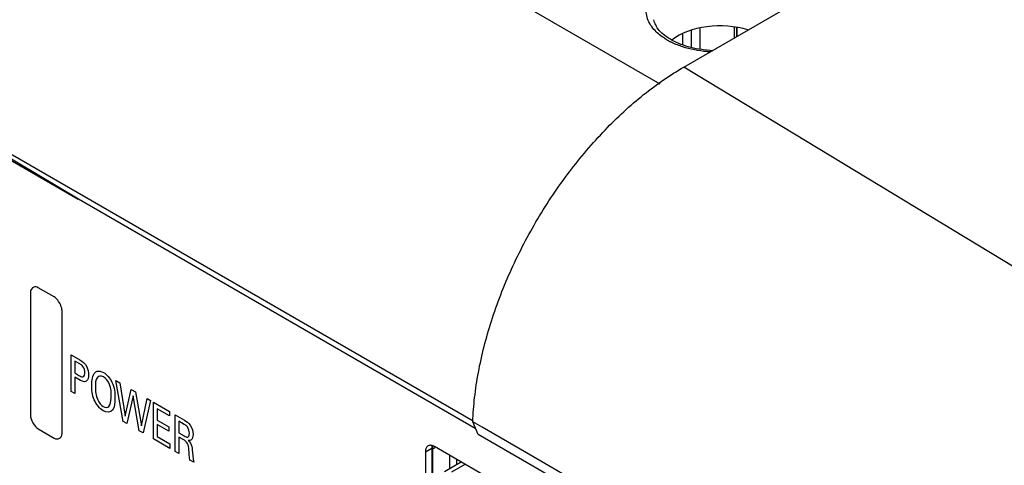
# Model space of a CAD drawing. Header units: inches. Extents: x 0 to 34, y 0 to 22.
# Tile 98 of 121: x 27.469 to 28.458, y 18.399 to 18.846. Entities that reach past the tile are written whole.
import ezdxf

# ---------------------------------------------------------------- set-up
doc = ezdxf.new("R2010")
doc.units = ezdxf.units.IN
doc.header["$LTSCALE"] = 1.87
doc.header["$MEASUREMENT"] = 0
doc.layers.get('0').update_dxf_attribs({"linetype": 'CONTINUOUS'})
doc.layers.add('02___PRT_ALL_AXES', color=7, linetype='CONTINUOUS')

msp = doc.modelspace()

# ---------------------------------------------------------------- linework, layer by layer
at = {"color": 7, "linetype": 'CONTINUOUS'}
for p, q in [((28.13575, 18.79881), (31.21166, 20.57481)), ((27.44656, 19.16613), (28.11185, 18.78199)), ((28.18644, 18.83914), (28.18644, 18.82808)), ((28.18864, 18.83861), (28.18864, 18.82935)), ((28.18931, 18.82974), (28.18931, 18.83845)), ((28.13469, 18.83203), (28.13469, 18.82143)), ((28.14328, 18.83556), (28.14328, 18.81878)), ((28.15188, 18.83769), (28.15188, 18.81711)), ((27.52719, 18.66579), (27.25222, 18.82456)), ((27.25805, 18.82723), (27.52746, 18.66625)), ((28.67669, 18.47122), (28.13575, 18.79881)), ((27.52746, 18.66625), (27.92627, 18.43598)), ((27.92647, 18.43603), (27.92382, 18.44237)), ((27.93329, 18.43688), (27.92382, 18.44237)), ((27.92912, 18.42968), (27.92647, 18.43603)), ((27.98423, 18.40734), (27.93329, 18.43688)), ((27.98008, 18.40017), (27.92912, 18.42968)), ((27.87624, 18.41221), (27.8826, 18.41588)), ((27.883, 18.41838), (27.8818, 18.41861)), ((27.88271, 18.4174), (27.8826, 18.41588)), ((27.8826, 18.41588), (27.8826, 17.67494)), ((27.88525, 18.41741), (27.883, 18.41838)), ((27.88366, 18.41527), (27.88578, 18.4165)), ((27.88366, 17.67432), (27.88366, 18.41527)), ((28.17375, 18.25084), (27.88525, 18.41741)), ((27.87624, 18.41221), (27.87624, 17.67126)), ((27.90063, 18.39506), (27.90063, 18.40853)), ((27.90792, 18.39927), (27.90792, 18.40432)), ((28.09237, 18.34466), (27.98423, 18.40734)), ((28.03153, 18.37038), (27.98008, 18.40017))]:
    msp.add_line(p, q, dxfattribs=at)
at = {"color": 40, "linetype": 'CONTINUOUS'}
for p, q in [((27.47927, 18.57248), (27.47927, 18.44888)), ((27.50314, 18.56789), (27.48723, 18.57707)), ((27.51109, 18.43051), (27.51109, 18.55411)), ((27.52034, 18.47274), (27.52034, 18.50957)), ((27.52034, 18.50957), (27.52891, 18.50462)), ((27.52388, 18.50339), (27.52388, 18.49136)), ((27.52884, 18.50053), (27.52388, 18.50339)), ((27.52388, 18.49136), (27.5281, 18.48892)), ((27.52388, 18.48707), (27.52388, 18.4707)), ((27.52803, 18.48468), (27.52388, 18.48707)), ((27.57246, 18.44265), (27.56521, 18.48366)), ((27.56521, 18.48366), (27.56899, 18.48148)), ((27.52388, 18.4707), (27.52034, 18.47274)), ((27.56899, 18.48148), (27.57451, 18.44799)), ((27.57451, 18.44799), (27.58061, 18.47477)), ((27.58061, 18.47477), (27.58499, 18.47224)), ((27.58499, 18.47224), (27.59076, 18.43836)), ((27.58262, 18.46826), (27.57628, 18.44044)), ((27.58853, 18.43337), (27.58262, 18.46826)), ((27.59076, 18.43836), (27.59657, 18.46556)), ((27.60004, 18.46355), (27.59246, 18.4311)), ((27.59657, 18.46556), (27.60004, 18.46355)), ((27.60297, 18.42504), (27.60297, 18.46186)), ((27.60297, 18.46186), (27.619, 18.4526)), ((27.60651, 18.45548), (27.60651, 18.44401)), ((27.619, 18.44827), (27.60651, 18.45548)), ((27.619, 18.4526), (27.619, 18.44827)), ((27.57628, 18.44044), (27.57246, 18.44265)), ((27.60651, 18.44401), (27.61841, 18.43714)), ((27.62492, 18.41236), (27.62492, 18.44918)), ((27.62492, 18.44918), (27.63406, 18.44391)), ((27.62835, 18.44292), (27.62835, 18.43134)), ((27.63395, 18.43969), (27.62835, 18.44292)), ((27.48723, 18.4351), (27.50314, 18.42591)), ((27.59246, 18.4311), (27.58853, 18.43337)), ((27.60651, 18.43972), (27.60651, 18.42748)), ((27.61841, 18.43285), (27.60651, 18.43972)), ((27.61841, 18.43714), (27.61841, 18.43285)), ((27.61929, 18.41561), (27.60297, 18.42504)), ((27.60651, 18.42748), (27.61929, 18.4201)), ((27.62835, 18.43134), (27.63395, 18.42811)), ((27.62843, 18.42697), (27.62843, 18.41034)), ((27.63289, 18.42439), (27.62843, 18.42697)), ((27.61929, 18.4201), (27.61929, 18.41561)), ((27.62843, 18.41034), (27.62492, 18.41236)), ((27.64344, 18.40167), (27.63965, 18.40385))]:
    msp.add_line(p, q, dxfattribs=at)
at = {"color": 6, "linetype": 'CONTINUOUS'}
for p, q in [((27.9123, 18.4018), (27.89533, 18.392)), ((27.90275, 18.392), (27.91601, 18.39966))]:
    msp.add_line(p, q, dxfattribs=at)
at = {"color": 7, "linetype": 'CONTINUOUS'}
for centre, radius, start, end in [((28.15497, 18.88804), 0.0716, 240.03441, 243.08477), ((27.89164, 18.41611), 0.00903, 168.03015, 171.78815)]:
    msp.add_arc(centre, radius, start, end, dxfattribs=at)
msp.add_ellipse((28.17042, 18.80817), major_axis=(0.0575, 0.00168), ratio=0.556899, start_param=7.292148, end_param=8.780566, dxfattribs=at)
for points, knots in [([(28.1059, 18.8366), (28.10427, 18.83845), (28.10144, 18.84234), (28.09869, 18.8488), (28.09777, 18.8555), (28.09871, 18.86219), (28.10147, 18.86865), (28.10592, 18.87473), (28.11192, 18.88029), (28.11665, 18.88344), (28.1192, 18.88492)], [0, 0, 0, 0, 0.126353, 0.24342, 0.355291, 0.467176, 0.584276, 0.710774, 0.849241, 1, 1, 1, 1]), ([(28.12427, 18.82564), (28.12168, 18.82706), (28.11701, 18.83005), (28.1113, 18.83529), (28.10749, 18.84077), (28.10614, 18.84464), (28.10582, 18.84648)], [0, 0, 0, 0, 0.309199, 0.577785, 0.805021, 1, 1, 1, 1]), ([(28.1192, 18.82601), (28.11789, 18.82677), (28.11307, 18.82977), (28.10865, 18.83347), (28.1059, 18.8366)], [0, 0, 0, 0, 0.266936, 1, 1, 1, 1]), ([(28.13753, 18.81833), (28.1362, 18.81872), (28.13108, 18.82034), (28.1261, 18.8224), (28.12255, 18.8242)], [0, 0, 0, 0, 0.259109, 1, 1, 1, 1]), ([(28.16494, 18.81531), (28.15752, 18.81564), (28.14664, 18.81715), (28.13317, 18.82136), (28.12708, 18.82411), (28.12427, 18.82564)], [0, 0, 0, 0, 0.52718, 0.77302, 1, 1, 1, 1]), ([(28.16254, 18.81405), (28.15824, 18.81431), (28.14981, 18.81528), (28.14153, 18.81716), (28.13753, 18.81833)], [0, 0, 0, 0, 0.508719, 1, 1, 1, 1]), ([(27.92382, 18.44237), (27.92413, 18.4505), (27.92543, 18.46707), (27.93057, 18.50109), (27.9418, 18.54468), (27.96192, 18.59643), (27.98819, 18.64669), (28.0197, 18.69365), (28.05531, 18.73567), (28.08795, 18.76585), (28.11509, 18.78609), (28.12885, 18.79483), (28.13575, 18.79881)], [0, 0, 0, 0, 0.056742, 0.115889, 0.240034, 0.369954, 0.502698, 0.63507, 0.763898, 0.886316, 0.944408, 1, 1, 1, 1]), ([(27.87888, 18.41805), (27.87846, 18.4178), (27.87767, 18.41714), (27.87683, 18.41577), (27.87634, 18.41408), (27.87624, 18.41285), (27.87624, 18.41221)], [0, 0, 0, 0, 0.217673, 0.450962, 0.710846, 1, 1, 1, 1]), ([(27.8818, 18.41861), (27.88128, 18.41866), (27.88026, 18.41864), (27.8793, 18.41829), (27.87888, 18.41805)], [0, 0, 0, 0, 0.517319, 1, 1, 1, 1]), ([(27.88366, 18.41527), (27.88366, 18.41551), (27.88369, 18.41639), (27.88385, 18.41727), (27.88405, 18.41789)], [0, 0, 0, 0, 0.265862, 1, 1, 1, 1])]:
    msp.add_open_spline(points, degree=3, knots=knots, dxfattribs=at)
at = {"color": 40, "linetype": 'CONTINUOUS'}
for points in [[(27.48273, 18.57761), (27.48075, 18.57694), (27.47927, 18.57505), (27.47927, 18.57248)], [(27.48723, 18.57707), (27.4857, 18.57795), (27.48409, 18.57807), (27.48273, 18.57761)], [(27.50973, 18.55942), (27.50819, 18.56293), (27.50557, 18.56648), (27.50314, 18.56789)], [(27.51109, 18.55411), (27.51109, 18.55563), (27.51057, 18.55752), (27.50973, 18.55942)], [(27.52891, 18.50462), (27.53139, 18.50319), (27.53441, 18.50078), (27.53589, 18.49763)], [(27.53589, 18.49763), (27.53721, 18.49491), (27.53776, 18.4919), (27.53776, 18.48941)], [(27.54092, 18.47902), (27.54092, 18.48408), (27.54159, 18.48926), (27.54421, 18.49181)], [(27.53776, 18.48941), (27.53776, 18.48689), (27.53711, 18.48456), (27.53574, 18.48339)], [(27.54463, 18.47718), (27.54463, 18.47321), (27.54503, 18.46866), (27.5469, 18.46425)], [(27.5469, 18.46425), (27.54805, 18.46152), (27.55044, 18.45884), (27.55256, 18.45761)], [(27.55256, 18.45761), (27.55469, 18.45638), (27.55704, 18.45636), (27.55823, 18.4577)], [(27.47927, 18.44888), (27.47927, 18.44455), (27.48348, 18.43726), (27.48723, 18.4351)], [(27.63406, 18.44391), (27.63608, 18.44274), (27.63836, 18.44115), (27.63993, 18.43878)], [(27.63993, 18.43878), (27.64179, 18.43603), (27.64277, 18.43237), (27.64277, 18.42965)], [(27.50314, 18.42591), (27.50689, 18.42375), (27.51109, 18.42618), (27.51109, 18.43051)], [(27.63395, 18.42811), (27.6351, 18.42745), (27.63639, 18.42673), (27.63732, 18.42698)], [(27.64096, 18.42416), (27.6402, 18.4235), (27.6391, 18.42329), (27.63795, 18.42351)], [(27.64277, 18.42965), (27.64277, 18.42736), (27.6422, 18.42523), (27.64096, 18.42416)], [(27.63965, 18.40385), (27.63892, 18.40745), (27.63877, 18.41084), (27.63848, 18.41427)], [(27.64185, 18.41417), (27.64217, 18.41009), (27.64252, 18.40596), (27.64344, 18.40167)]]:
    msp.add_open_spline(points, degree=3, dxfattribs=at)
for points, knots in [([(27.5281, 18.48892), (27.5294, 18.48817), (27.53279, 18.48636), (27.53401, 18.48982), (27.53401, 18.49178)], [0, 0, 0, 0, 0.43314, 1, 1, 1, 1]), ([(27.53401, 18.49178), (27.53401, 18.49362), (27.53299, 18.49802), (27.52995, 18.49989), (27.52884, 18.50053)], [0, 0, 0, 0, 0.587905, 1, 1, 1, 1]), ([(27.54421, 18.49181), (27.54481, 18.4924), (27.54707, 18.49387), (27.55049, 18.49313), (27.55274, 18.49183)], [0, 0, 0, 0, 0.310533, 1, 1, 1, 1]), ([(27.55274, 18.49183), (27.55588, 18.49002), (27.56358, 18.48094), (27.56429, 18.47102), (27.56429, 18.46614)], [0, 0, 0, 0, 0.425787, 1, 1, 1, 1]), ([(27.53574, 18.48339), (27.53541, 18.4831), (27.53345, 18.48185), (27.53029, 18.48337), (27.52803, 18.48468)], [0, 0, 0, 0, 0.190828, 1, 1, 1, 1]), ([(27.55278, 18.48753), (27.55022, 18.489), (27.54462, 18.48763), (27.54463, 18.48069), (27.54463, 18.47718)], [0, 0, 0, 0, 0.456885, 1, 1, 1, 1]), ([(27.56053, 18.46836), (27.56053, 18.47191), (27.56062, 18.4787), (27.55514, 18.48616), (27.55278, 18.48753)], [0, 0, 0, 0, 0.56604, 1, 1, 1, 1]), ([(27.55246, 18.45333), (27.54902, 18.45532), (27.54131, 18.46493), (27.54092, 18.47448), (27.54092, 18.47902)], [0, 0, 0, 0, 0.466564, 1, 1, 1, 1]), ([(27.56429, 18.46614), (27.56429, 18.46154), (27.56386, 18.45232), (27.55604, 18.45127), (27.55246, 18.45333)], [0, 0, 0, 0, 0.526689, 1, 1, 1, 1]), ([(27.55823, 18.4577), (27.5598, 18.45956), (27.56041, 18.46355), (27.56053, 18.46756), (27.56053, 18.46836)], [0, 0, 0, 0, 0.804305, 1, 1, 1, 1]), ([(27.63905, 18.43078), (27.63905, 18.43268), (27.63799, 18.43708), (27.635, 18.43908), (27.63395, 18.43969)], [0, 0, 0, 0, 0.611214, 1, 1, 1, 1]), ([(27.63848, 18.41427), (27.63833, 18.41624), (27.63813, 18.42074), (27.63436, 18.42354), (27.63289, 18.42439)], [0, 0, 0, 0, 0.525936, 1, 1, 1, 1]), ([(27.63732, 18.42698), (27.63749, 18.42702), (27.63863, 18.42755), (27.63905, 18.42926), (27.63905, 18.43078)], [0, 0, 0, 0, 0.140187, 1, 1, 1, 1]), ([(27.63795, 18.42351), (27.63954, 18.42199), (27.64158, 18.41822), (27.64177, 18.41519), (27.64185, 18.41417)], [0, 0, 0, 0, 0.662363, 1, 1, 1, 1])]:
    msp.add_open_spline(points, degree=3, knots=knots, dxfattribs=at)
at = {"layer": '02___PRT_ALL_AXES', "color": 7, "linetype": 'CONTINUOUS'}
msp.add_line((27.25805, 18.82793), (27.92432, 18.44323), dxfattribs=at)

doc.saveas('drawing.dxf')
